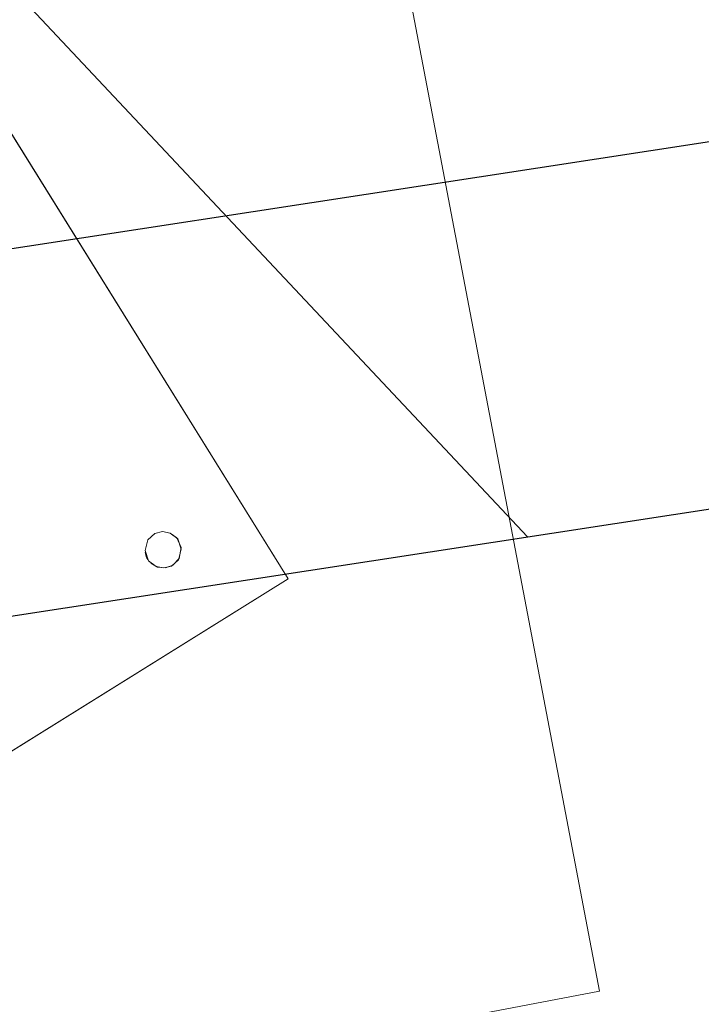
# Model space of a CAD drawing. Extents: x 3503739 to 3504470, y 5375172 to 5375561.
# Tile 96 of 121: x 3504139.285 to 3504139.66, y 5375389.466 to 5375390.008. Entities that reach past the tile are written whole.
import ezdxf

# ---------------------------------------------------------------- set-up
doc = ezdxf.new("R2010")
doc.units = 0
doc.header["$MEASUREMENT"] = 0
for name, color, linetype in [('3WP_KANALISATION', 7, 'Continuous'), ('_4WP_KANCAD_', 7, 'Continuous'), ('_4WP_KANCADT_', 7, 'Continuous'), ('BHM_WA', 7, 'Continuous')]:
    doc.layers.add(name, color=color, linetype=linetype)

msp = doc.modelspace()

# ---------------------------------------------------------------- linework, layer by layer
at = {"layer": '3WP_KANALISATION', "color": 7, "linetype": 'Continuous', "lineweight": 25}
for points in [[(3504138.88035, 5375389.82089), (3504140.8869, 5375390.12859), (3504141.10365, 5375388.71511), (3504139.09711, 5375388.40741), (3504138.88035, 5375389.82089)], [(3504139.10836, 5375389.65351), (3504140.71952, 5375389.90058), (3504140.87565, 5375388.88249), (3504139.26448, 5375388.63542), (3504139.10836, 5375389.65351)]]:
    msp.add_lwpolyline(points, dxfattribs=at)
at = {"layer": '_4WP_KANCAD_', "color": 7, "linetype": 'Continuous', "lineweight": 25}
for points in [[(3504138.88035, 5375389.82089), (3504140.8869, 5375390.12859), (3504141.10365, 5375388.71511), (3504139.09711, 5375388.40741), (3504138.88035, 5375389.82089)], [(3504139.10836, 5375389.65351), (3504140.71952, 5375389.90058), (3504140.87565, 5375388.88249), (3504139.26448, 5375388.63542), (3504139.10836, 5375389.65351)]]:
    msp.add_lwpolyline(points, dxfattribs=at)
at = {"layer": '_4WP_KANCADT_', "color": 7, "linetype": 'Continuous', "lineweight": 25}
msp.add_line((3504139.56424, 5375389.72342), (3504131.91123, 5375397.87138), dxfattribs=at)
at = {"layer": 'BHM_WA', "color": 254, "linetype": 'Continuous', "lineweight": 13}
for p, q in [((3504139.24749, 5375389.99738), (3504139.43245, 5375389.70024)), ((3504139.35365, 5375389.71506), (3504139.35379, 5375389.7142)), ((3504139.35379, 5375389.7142), (3504139.35401, 5375389.71336)), ((3504139.35401, 5375389.71336), (3504139.3543, 5375389.71253)), ((3504139.3543, 5375389.71253), (3504139.35466, 5375389.71174)), ((3504139.35466, 5375389.71174), (3504139.35509, 5375389.71098)), ((3504139.13531, 5375389.51528), (3504139.43245, 5375389.70024))]:
    msp.add_line(p, q, dxfattribs=at)
for points in [[(3504138.9163, 5375389.34214, 0), (3504139.60391, 5375389.47326, 0), (3504139.47279, 5375390.16087, 0), (3504138.78518, 5375390.02975, 0), (3504139.47279, 5375390.16087, 0), (3504139.60391, 5375389.47326, 0), (3504138.9163, 5375389.34214, 0), (3504138.78518, 5375390.02975, 0), (3504138.9163, 5375389.34214, 0)], [(3504138.9163, 5375389.34214, 0), (3504139.60391, 5375389.47326, 0), (3504139.47279, 5375390.16087, 0), (3504138.78518, 5375390.02975, 0), (3504138.9163, 5375389.34214, 0), (3504139.60391, 5375389.47326, 0), (3504139.47279, 5375390.16087, 0), (3504138.78518, 5375390.02975, 0), (3504138.9163, 5375389.34214, 0)], [(3504138.95035, 5375389.81242, 0), (3504139.13531, 5375389.51528, 0), (3504139.43245, 5375389.70024, 0), (3504139.24749, 5375389.99738, 0), (3504138.95035, 5375389.81242, 0), (3504139.13531, 5375389.51528, 0)], [(3504139.35358, 5375389.71593, 0), (3504139.35365, 5375389.71506, 0), (3504139.35379, 5375389.7142, 0), (3504139.35401, 5375389.71336, 0), (3504139.3543, 5375389.71253, 0), (3504139.35466, 5375389.71174, 0), (3504139.35509, 5375389.71098, 0), (3504139.35558, 5375389.71026, 0), (3504139.35614, 5375389.70958, 0), (3504139.35674, 5375389.70896, 0), (3504139.35741, 5375389.70839, 0), (3504139.35812, 5375389.70789, 0), (3504139.35887, 5375389.70744, 0), (3504139.35965, 5375389.70707, 0), (3504139.36047, 5375389.70676, 0), (3504139.36131, 5375389.70652, 0), (3504139.36217, 5375389.70636, 0), (3504139.36304, 5375389.70628, 0), (3504139.36391, 5375389.70627, 0), (3504139.36478, 5375389.70633, 0), (3504139.36564, 5375389.70648, 0), (3504139.36649, 5375389.70669, 0), (3504139.36731, 5375389.70698, 0), (3504139.3681, 5375389.70734, 0), (3504139.36886, 5375389.70777, 0), (3504139.36958, 5375389.70827, 0), (3504139.37026, 5375389.70882, 0), (3504139.37088, 5375389.70943, 0), (3504139.37145, 5375389.71009, 0), (3504139.37195, 5375389.7108, 0), (3504139.3724, 5375389.71155, 0), (3504139.37278, 5375389.71234, 0), (3504139.37308, 5375389.71316, 0), (3504139.37332, 5375389.714, 0), (3504139.37348, 5375389.71485, 0), (3504139.37356, 5375389.71572, 0), (3504139.37357, 5375389.71659, 0), (3504139.37351, 5375389.71746, 0), (3504139.37336, 5375389.71833, 0), (3504139.37315, 5375389.71917, 0), (3504139.37286, 5375389.71999, 0), (3504139.3725, 5375389.72079, 0), (3504139.37207, 5375389.72155, 0), (3504139.37157, 5375389.72227, 0), (3504139.37102, 5375389.72294, 0), (3504139.37041, 5375389.72357, 0), (3504139.36975, 5375389.72413, 0), (3504139.36904, 5375389.72464, 0), (3504139.36829, 5375389.72508, 0), (3504139.3675, 5375389.72546, 0), (3504139.36668, 5375389.72577, 0), (3504139.36584, 5375389.726, 0), (3504139.36499, 5375389.72616, 0), (3504139.36412, 5375389.72625, 0), (3504139.36325, 5375389.72626, 0), (3504139.36238, 5375389.72619, 0), (3504139.36151, 5375389.72605, 0), (3504139.36067, 5375389.72583, 0), (3504139.35985, 5375389.72554, 0), (3504139.35905, 5375389.72518, 0), (3504139.35829, 5375389.72475, 0), (3504139.35757, 5375389.72426, 0), (3504139.3569, 5375389.72371, 0), (3504139.35628, 5375389.72309, 0), (3504139.35571, 5375389.72243, 0), (3504139.3552, 5375389.72172, 0), (3504139.35476, 5375389.72097, 0), (3504139.35438, 5375389.72019, 0), (3504139.35407, 5375389.71937, 0), (3504139.35384, 5375389.71853, 0), (3504139.35368, 5375389.71767, 0), (3504139.35359, 5375389.7168, 0), (3504139.35358, 5375389.71593, 0), (3504139.35365, 5375389.71506, 0), (3504139.35379, 5375389.7142, 0), (3504139.35401, 5375389.71336, 0), (3504139.3543, 5375389.71253, 0), (3504139.35466, 5375389.71174, 0), (3504139.35509, 5375389.71098, 0), (3504139.35558, 5375389.71026, 0), (3504139.35614, 5375389.70958, 0), (3504139.35674, 5375389.70896, 0), (3504139.35741, 5375389.70839, 0), (3504139.35812, 5375389.70789, 0), (3504139.35887, 5375389.70744, 0), (3504139.35965, 5375389.70707, 0), (3504139.36047, 5375389.70676, 0), (3504139.36131, 5375389.70652, 0), (3504139.36217, 5375389.70636, 0), (3504139.36304, 5375389.70628, 0), (3504139.36391, 5375389.70627, 0), (3504139.36478, 5375389.70633, 0), (3504139.36564, 5375389.70648, 0), (3504139.36649, 5375389.70669, 0), (3504139.36731, 5375389.70698, 0), (3504139.3681, 5375389.70734, 0), (3504139.36886, 5375389.70777, 0), (3504139.36958, 5375389.70827, 0), (3504139.37026, 5375389.70882, 0), (3504139.37088, 5375389.70943, 0), (3504139.37145, 5375389.71009, 0), (3504139.37195, 5375389.7108, 0), (3504139.3724, 5375389.71155, 0), (3504139.37278, 5375389.71234, 0), (3504139.37308, 5375389.71316, 0), (3504139.37332, 5375389.714, 0), (3504139.37348, 5375389.71485, 0), (3504139.37356, 5375389.71572, 0), (3504139.37357, 5375389.71659, 0), (3504139.37351, 5375389.71746, 0), (3504139.37336, 5375389.71833, 0), (3504139.37315, 5375389.71917, 0), (3504139.37286, 5375389.71999, 0), (3504139.3725, 5375389.72079, 0), (3504139.37207, 5375389.72155, 0), (3504139.37157, 5375389.72227, 0), (3504139.37102, 5375389.72294, 0), (3504139.37041, 5375389.72357, 0), (3504139.36975, 5375389.72413, 0), (3504139.36904, 5375389.72464, 0), (3504139.36829, 5375389.72508, 0), (3504139.3675, 5375389.72546, 0), (3504139.36668, 5375389.72577, 0), (3504139.36584, 5375389.726, 0), (3504139.36499, 5375389.72616, 0), (3504139.36412, 5375389.72625, 0), (3504139.36325, 5375389.72626, 0), (3504139.36238, 5375389.72619, 0), (3504139.36151, 5375389.72605, 0), (3504139.36067, 5375389.72583, 0), (3504139.35985, 5375389.72554, 0), (3504139.35905, 5375389.72518, 0), (3504139.35829, 5375389.72475, 0), (3504139.35757, 5375389.72426, 0), (3504139.3569, 5375389.72371, 0), (3504139.35628, 5375389.72309, 0), (3504139.35571, 5375389.72243, 0), (3504139.3552, 5375389.72172, 0), (3504139.35476, 5375389.72097, 0), (3504139.35438, 5375389.72019, 0), (3504139.35407, 5375389.71937, 0), (3504139.35384, 5375389.71853, 0), (3504139.35368, 5375389.71767, 0), (3504139.35359, 5375389.7168, 0), (3504139.35358, 5375389.71593, 0), (3504139.35359, 5375389.7168, 0), (3504139.35368, 5375389.71767, 0), (3504139.35384, 5375389.71853, 0), (3504139.35407, 5375389.71937, 0), (3504139.35438, 5375389.72019, 0), (3504139.35476, 5375389.72097, 0), (3504139.3552, 5375389.72172, 0), (3504139.35571, 5375389.72243, 0), (3504139.35628, 5375389.72309, 0), (3504139.3569, 5375389.72371, 0), (3504139.35757, 5375389.72426, 0), (3504139.35829, 5375389.72475, 0), (3504139.35905, 5375389.72518, 0), (3504139.35985, 5375389.72554, 0), (3504139.36067, 5375389.72583, 0), (3504139.36151, 5375389.72605, 0), (3504139.36238, 5375389.72619, 0), (3504139.36325, 5375389.72626, 0), (3504139.36412, 5375389.72625, 0), (3504139.36499, 5375389.72616, 0), (3504139.36584, 5375389.726, 0), (3504139.36668, 5375389.72577, 0), (3504139.3675, 5375389.72546, 0), (3504139.36829, 5375389.72508, 0), (3504139.36904, 5375389.72464, 0), (3504139.36975, 5375389.72413, 0), (3504139.37041, 5375389.72357, 0), (3504139.37102, 5375389.72294, 0), (3504139.37157, 5375389.72227, 0), (3504139.37207, 5375389.72155, 0), (3504139.3725, 5375389.72079, 0), (3504139.37286, 5375389.71999, 0), (3504139.37315, 5375389.71917, 0), (3504139.37336, 5375389.71833, 0), (3504139.37351, 5375389.71746, 0), (3504139.37357, 5375389.71659, 0), (3504139.37356, 5375389.71572, 0), (3504139.37348, 5375389.71485, 0), (3504139.37332, 5375389.714, 0), (3504139.37308, 5375389.71316, 0), (3504139.37278, 5375389.71234, 0), (3504139.3724, 5375389.71155, 0), (3504139.37195, 5375389.7108, 0), (3504139.37145, 5375389.71009, 0), (3504139.37088, 5375389.70943, 0), (3504139.37026, 5375389.70882, 0), (3504139.36958, 5375389.70827, 0), (3504139.36886, 5375389.70777, 0), (3504139.3681, 5375389.70734, 0), (3504139.36731, 5375389.70698, 0), (3504139.36649, 5375389.70669, 0), (3504139.36564, 5375389.70648, 0), (3504139.36478, 5375389.70633, 0), (3504139.36391, 5375389.70627, 0), (3504139.36304, 5375389.70628, 0), (3504139.36217, 5375389.70636, 0), (3504139.36131, 5375389.70652, 0), (3504139.36047, 5375389.70676, 0), (3504139.35965, 5375389.70707, 0), (3504139.35887, 5375389.70744, 0), (3504139.35812, 5375389.70789, 0), (3504139.35741, 5375389.70839, 0), (3504139.35674, 5375389.70896, 0), (3504139.35614, 5375389.70958, 0), (3504139.35558, 5375389.71026, 0), (3504139.35509, 5375389.71098, 0), (3504139.35558, 5375389.71026, 0), (3504139.35614, 5375389.70958, 0), (3504139.35674, 5375389.70896, 0), (3504139.35741, 5375389.70839, 0), (3504139.35812, 5375389.70789, 0), (3504139.35887, 5375389.70744, 0), (3504139.35965, 5375389.70707, 0), (3504139.36047, 5375389.70676, 0), (3504139.36131, 5375389.70652, 0), (3504139.36217, 5375389.70636, 0), (3504139.36304, 5375389.70628, 0), (3504139.36391, 5375389.70627, 0), (3504139.36478, 5375389.70633, 0), (3504139.36564, 5375389.70648, 0), (3504139.36649, 5375389.70669, 0), (3504139.36731, 5375389.70698, 0), (3504139.3681, 5375389.70734, 0), (3504139.36886, 5375389.70777, 0), (3504139.36958, 5375389.70827, 0), (3504139.37026, 5375389.70882, 0), (3504139.37088, 5375389.70943, 0), (3504139.37145, 5375389.71009, 0), (3504139.37195, 5375389.7108, 0), (3504139.3724, 5375389.71155, 0), (3504139.37278, 5375389.71234, 0), (3504139.37308, 5375389.71316, 0), (3504139.37332, 5375389.714, 0), (3504139.37348, 5375389.71485, 0), (3504139.37356, 5375389.71572, 0), (3504139.37357, 5375389.71659, 0), (3504139.37351, 5375389.71746, 0), (3504139.37336, 5375389.71833, 0), (3504139.37315, 5375389.71917, 0), (3504139.37286, 5375389.71999, 0), (3504139.3725, 5375389.72079, 0), (3504139.37207, 5375389.72155, 0), (3504139.37157, 5375389.72227, 0), (3504139.37102, 5375389.72294, 0), (3504139.37041, 5375389.72357, 0), (3504139.36975, 5375389.72413, 0), (3504139.36904, 5375389.72464, 0), (3504139.36829, 5375389.72508, 0), (3504139.3675, 5375389.72546, 0), (3504139.36668, 5375389.72577, 0), (3504139.36584, 5375389.726, 0), (3504139.36499, 5375389.72616, 0), (3504139.36412, 5375389.72625, 0), (3504139.36325, 5375389.72626, 0), (3504139.36238, 5375389.72619, 0), (3504139.36151, 5375389.72605, 0), (3504139.36067, 5375389.72583, 0), (3504139.35985, 5375389.72554, 0), (3504139.35905, 5375389.72518, 0), (3504139.35829, 5375389.72475, 0), (3504139.35757, 5375389.72426, 0), (3504139.3569, 5375389.72371, 0), (3504139.35628, 5375389.72309, 0), (3504139.35571, 5375389.72243, 0), (3504139.3552, 5375389.72172, 0), (3504139.35476, 5375389.72097, 0), (3504139.35438, 5375389.72019, 0), (3504139.35407, 5375389.71937, 0), (3504139.35384, 5375389.71853, 0), (3504139.35368, 5375389.71767, 0), (3504139.35359, 5375389.7168, 0), (3504139.35358, 5375389.71593, 0), (3504139.35365, 5375389.71506, 0), (3504139.35358, 5375389.71593, 0)]]:
    msp.add_polyline3d(points, dxfattribs=at)

doc.saveas('drawing.dxf')
